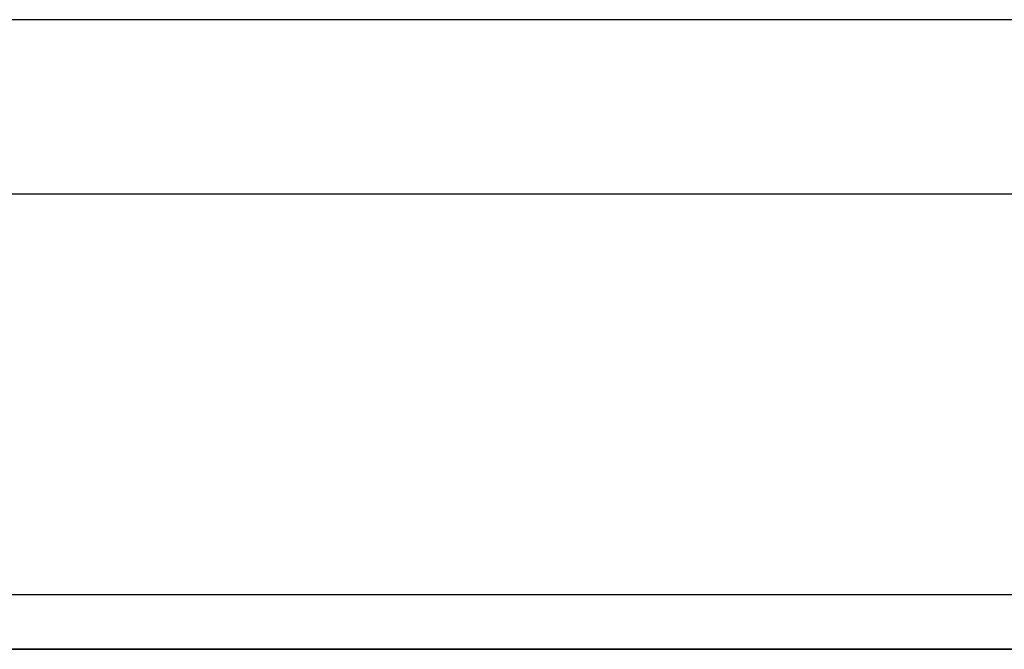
# Model space of a CAD drawing. Header units: metres. Extents: x 397.7 to 427.5, y 12.7 to 28.4.
# Tile 79 of 122: x 406.641 to 407.547, y 27.649 to 28.228. Entities that reach past the tile are written whole.
import ezdxf

# ---------------------------------------------------------------- set-up
doc = ezdxf.new("R2010")
doc.units = ezdxf.units.M
doc.layers.add('01_SUELOS', color=7, linetype='Continuous', lineweight=25, true_color=0x007f00)
doc.layers.add('A-WALL-____-MCUT', color=7, linetype='Continuous', lineweight=25)
doc.layers.add('A-WALL-____-OTLN', color=7, linetype='Continuous', lineweight=25)

# ---------------------------------------------------------------- blocks, each defined once
blk = doc.blocks.new('Family - Evans P5-151523-08_CLI_AIGUA_P5')
at = {"layer": 'A-WALL-____-MCUT', "color": 253, "true_color": 0xaaaaaa}
for p, q in [((25.58769, 0.16), (0.03315, 0.16)), ((0, 0), (25.55599, 0))]:
    blk.add_line(p, q, dxfattribs=at)
at = {"layer": 'A-WALL-____-OTLN', "color": 253, "true_color": 0xaaaaaa}
for p, q in [((25.58769, 0.16), (0.03315, 0.16)), ((0, 0), (25.55599, 0))]:
    blk.add_line(p, q, dxfattribs=at)
at = {"layer": 'A-WALL-____-OTLN', "color": 253, "lineweight": 18, "true_color": 0xaaaaaa}
blk.add_line((0, 0), (25.55599, 0), dxfattribs=at)
blk = doc.blocks.new('Family - Evans P5-151606-08_CLI_AIGUA_P5')
at = {"layer": 'A-WALL-____-MCUT', "color": 253, "true_color": 0xaaaaaa}
blk.add_line((2.89049, 0.05), (0, 0.05), dxfattribs=at)
at = {"layer": 'A-WALL-____-OTLN', "color": 253, "true_color": 0xaaaaaa}
blk.add_line((2.89049, 0.05), (0, 0.05), dxfattribs=at)
blk = doc.blocks.new('Family - Paviment P5-151720-08_CLI_AIGUA_P5')
at = {"layer": '01_SUELOS', "color": 9, "true_color": 0xaad4aa}
for p, q in [((10.69176, 14.53885), (7.70176, 14.53885)), ((7.70176, 14.53885), (10.69176, 14.53885))]:
    blk.add_line(p, q, dxfattribs=at)
blk = doc.blocks.new('LONDR55-XX_ZZ-ARQ-CAA-M3D-Londres55_ifc-1-08_CLI_AIGUA_P5')
at = {"layer": '01_SUELOS', "color": 253, "lineweight": 18, "true_color": 0xaaaaaa}
blk.add_blockref('Family - Paviment P5-151720-08_CLI_AIGUA_P5', (398.29523, 13.11061), dxfattribs=at)
at = {"layer": 'A-WALL-____-OTLN', "color": 253, "lineweight": 18, "true_color": 0xaaaaaa, "rotation": 180}
blk.add_blockref('Family - Evans P5-151523-08_CLI_AIGUA_P5', (426.84641, 28.22825), dxfattribs=at)
at = {"layer": 'A-WALL-____-OTLN', "color": 253, "lineweight": 18, "true_color": 0xaaaaaa}
blk.add_blockref('Family - Evans P5-151606-08_CLI_AIGUA_P5', (405.99698, 27.64946), dxfattribs=at)

msp = doc.modelspace()

# ---------------------------------------------------------------- block references
at = {"lineweight": 5}
msp.add_blockref('LONDR55-XX_ZZ-ARQ-CAA-M3D-Londres55_ifc-1-08_CLI_AIGUA_P5', (0, 0), dxfattribs=at)

doc.saveas('drawing.dxf')
